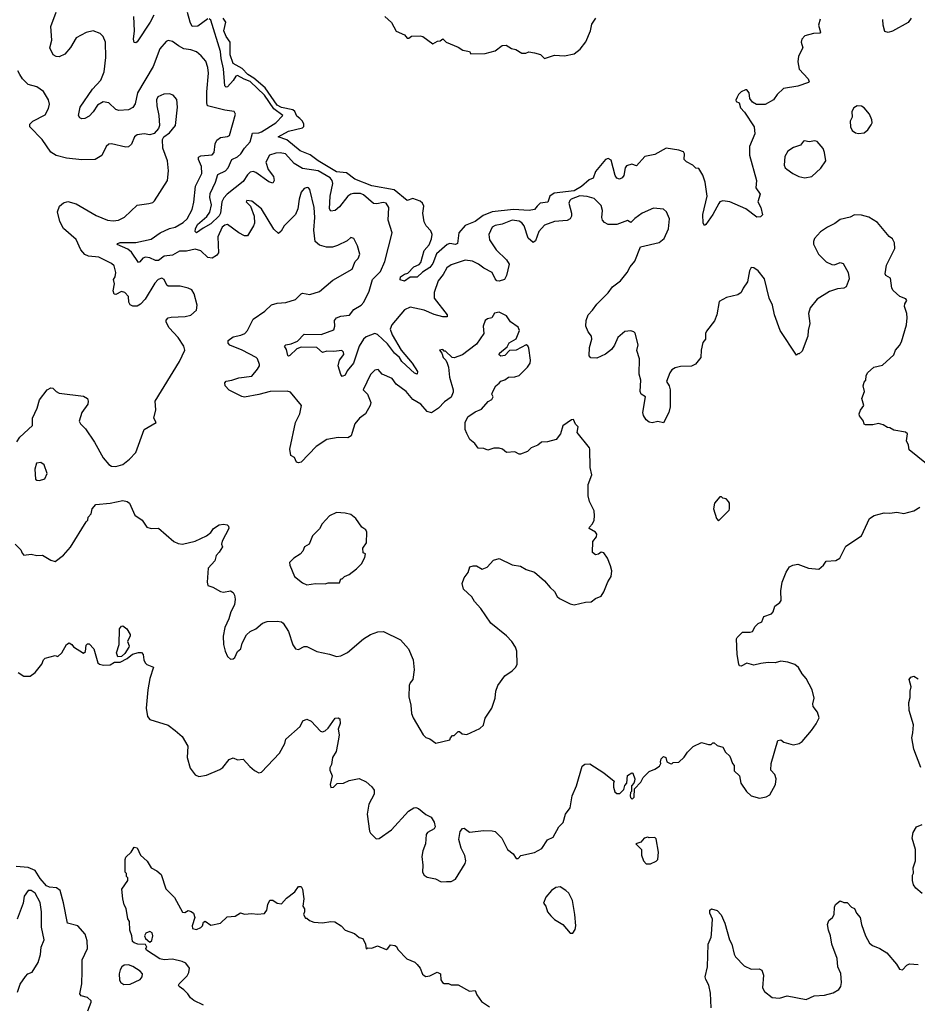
# Model space of a CAD drawing. Extents: x 2293139 to 2515392, y 824115 to 1006937.
# Tile 16 of 256: x 2309325 to 2315670, y 910230 to 917193. Entities that reach past the tile are written whole.
import ezdxf

# ---------------------------------------------------------------- set-up
doc = ezdxf.new("R2010")
doc.units = 0

msp = doc.modelspace()

# ---------------------------------------------------------------- linework, layer by layer
at = {"layer": '0CON10XD'}
for points in [[(2311675.9, 914274.1), (2311669.2, 914250.8), (2311645, 914236.2), (2311575, 914237.5), (2311495, 914224.3), (2311420, 914175), (2311315, 914064), (2311295, 914060), (2311282.5, 914065), (2311266.4, 914096.4), (2311241.7, 914111.7), (2311234.2, 914155), (2311275.7, 914345), (2311304.2, 914405), (2311316.2, 914465), (2311238.7, 914558.7), (2311215, 914567.1), (2311095, 914563.5), (2311015, 914541.5), (2310914.4, 914524.4), (2310895, 914528.6), (2310805, 914573.5), (2310777.1, 914605), (2310774, 914625), (2310785, 914637.1), (2310825, 914643.1), (2310875, 914661.5), (2310965, 914672.5), (2311005, 914722.9), (2311019.2, 914745), (2311019.2, 914755), (2311006, 914795), (2310996.2, 914805), (2310896.6, 914856.6), (2310811.3, 914891.3), (2310797.5, 914905), (2310798, 914925), (2310835, 914950), (2310888.3, 914961.7), (2310915.7, 914975), (2310935, 914996), (2310975.4, 915074.6), (2311057.3, 915132.7), (2311104.3, 915175.7), (2311145, 915188), (2311205.6, 915194.4), (2311275, 915214.4), (2311314.3, 915255), (2311325, 915259.1), (2311375, 915248.8), (2311445, 915270), (2311538.3, 915351.7), (2311675, 915430), (2311695.6, 915484.4), (2311717.5, 915505), (2311729.2, 915535), (2311713.8, 915595), (2311687.5, 915645), (2311665, 915652.5), (2311640.7, 915629.3), (2311572.6, 915597.4), (2311535, 915585.6), (2311494.5, 915584.5), (2311445, 915598.1), (2311413.6, 915623.6), (2311404.7, 915705.3), (2311410.4, 915795), (2311407.1, 915865), (2311375, 915992.5), (2311366.7, 916005), (2311357.3, 916007.3), (2311335, 915999.2), (2311315, 915973.3), (2311301.1, 915925), (2311291.1, 915855), (2311274.4, 915815), (2311194.7, 915735.3), (2311172.4, 915697.6), (2311155, 915681.2), (2311122.5, 915712.5), (2311035, 915855.6), (2310965, 915909.2), (2310930, 915915), (2310926.7, 915905), (2310955.5, 915875.5), (2310981.2, 915805), (2310984.2, 915755), (2310978.1, 915735), (2310935.8, 915664.2), (2310915, 915663.6), (2310875, 915686.1), (2310795, 915744.6), (2310775, 915740.8), (2310756.4, 915725), (2310725, 915657.5), (2310729.4, 915545), (2310715.2, 915524.8), (2310685, 915506), (2310655, 915510.8), (2310605, 915557.9), (2310565, 915569.4), (2310505, 915556.4), (2310455, 915556.7), (2310405, 915528.4), (2310345, 915522), (2310305, 915490.6), (2310285, 915491.1), (2310245, 915509.4), (2310215, 915513.8), (2310194.3, 915505.7), (2310175, 915480), (2310165, 915476), (2310115, 915550.3), (2310089.3, 915569.3), (2310015, 915604.4), (2310019.1, 915610.9), (2310035, 915617.1), (2310145, 915618.2), (2310255, 915642.2), (2310318.6, 915685), (2310385, 915715.9), (2310425, 915726.2), (2310480.9, 915759.1), (2310508.2, 915785), (2310545, 915851.2), (2310556.6, 915903.4), (2310568.5, 916015), (2310611.8, 916105), (2310610.3, 916155), (2310589.6, 916205), (2310590, 916220), (2310605, 916229.6), (2310685, 916238.1), (2310698.5, 916255), (2310706.6, 916315), (2310718.8, 916341.2), (2310745, 916359.1), (2310795, 916367.5), (2310807.5, 916375), (2310851.2, 916525), (2310840, 916545), (2310775, 916554.2), (2310653.5, 916585), (2310647.1, 916605), (2310648, 916682), (2310658.9, 916815), (2310654.6, 916855), (2310640.5, 916900.5), (2310608.5, 916938.5), (2310575.3, 916965.3), (2310535, 916979.6), (2310485, 916987.5), (2310448.3, 917008.3), (2310405, 917039.4), (2310375, 917047.1), (2310360.3, 917039.7), (2310315, 916988), (2310267.6, 916862.4), (2310158.2, 916675), (2310142.2, 916597.8), (2310125, 916572.9), (2310095, 916556.7), (2310025, 916550), (2310005, 916559.2), (2309955, 916605.6), (2309915, 916613.3), (2309875, 916588.1), (2309845, 916541.9), (2309815, 916511.9), (2309785, 916494.3), (2309763.1, 916493.1), (2309749.2, 916499.2), (2309740.8, 916515), (2309753.3, 916575), (2309839, 916701), (2309897.5, 916765), (2309921.1, 916825), (2309933.4, 916925), (2309931.5, 917035), (2309915, 917074), (2309893.8, 917095), (2309845, 917114.5), (2309795, 917103.8), (2309723.1, 917065), (2309683, 916997), (2309645, 916950), (2309605, 916931.5), (2309583.7, 916933.7), (2309561.2, 916945), (2309537.5, 916995), (2309551.7, 917048.3), (2309545.5, 917145), (2309582.6, 917247.4)], [(2310272.5, 917225), (2310247.6, 917175), (2310155, 917036.7), (2310145, 917030), (2310135, 917032.5), (2310130, 917055), (2310137.3, 917115), (2310130.9, 917215)], [(2310655, 917199.2), (2310585, 917147.5), (2310545, 917145.8), (2310528.8, 917175), (2310512.2, 917245)], [(2311906.4, 917216.4), (2311953, 917173), (2311985, 917112.5), (2312046.2, 917086.2), (2312065, 917063.3), (2312075, 917063.3), (2312095, 917077.5), (2312155, 917080), (2312175, 917073.3), (2312245, 917022.5), (2312278.3, 917041.7), (2312297, 917043), (2312315, 917057.5), (2312340, 917035), (2312425, 917000), (2312458.3, 916978.3), (2312505, 916967.5), (2312515, 916952.5), (2312615, 916953.3), (2312685, 916973.3), (2312735, 917011.2), (2312763.9, 917013.9), (2312800.3, 916990.3), (2312831.7, 916981.7), (2312875, 916956.7), (2312903, 916957), (2312924, 916966), (2312965, 916960), (2313006.6, 916946.6), (2313035, 916920), (2313106.4, 916943.6), (2313175, 916938), (2313245, 916952), (2313286.2, 916985), (2313327.5, 917037.5), (2313358.8, 917115), (2313368.3, 917161.7), (2313396.7, 917205)], [(2315599.2, 915085), (2315596.1, 915116.1), (2315580, 915165), (2315582.5, 915185), (2315597, 915207), (2315588.3, 915218.3), (2315545.9, 915235.9), (2315498.3, 915278.3), (2315490, 915295), (2315480, 915365), (2315447.5, 915385), (2315443.3, 915395), (2315452.3, 915457.7), (2315511.2, 915575), (2315510, 915615), (2315494.3, 915644.3), (2315470.3, 915660.3), (2315389.5, 915759.5), (2315326.4, 915796.4), (2315275, 915810), (2315227, 915813), (2315195, 915796.7), (2315125, 915781.2), (2315087.6, 915752.4), (2315035, 915726.7), (2314985, 915692), (2314943.1, 915645), (2314935.7, 915625), (2314937.1, 915605), (2314970.8, 915535), (2315025, 915481.2), (2315065, 915462), (2315085, 915459.2), (2315125, 915476), (2315145, 915470), (2315181.2, 915405), (2315188.3, 915361.7), (2315166.7, 915305), (2315150, 915295), (2315105, 915290), (2315048.7, 915271.3), (2314962.1, 915217.9), (2314912.5, 915155), (2314902, 915115), (2314910, 915045), (2314898, 914995), (2314895.8, 914955), (2314855, 914850), (2314835, 914830), (2314825, 914830), (2314815, 914820), (2314700, 914995), (2314661.4, 915105), (2314646.9, 915175), (2314622.5, 915225), (2314590.7, 915360.7), (2314545, 915416.7), (2314515, 915437.5), (2314495, 915440), (2314483, 915417), (2314469.5, 915340.5), (2314438.8, 915295), (2314425.9, 915264.1), (2314402.3, 915247.7), (2314321.2, 915228.8), (2314269.3, 915200.7), (2314253.9, 915106.1), (2314235.8, 915064.2), (2314180.5, 914989.5), (2314173.8, 914975), (2314172.5, 914935), (2314155, 914910), (2314141.2, 914855), (2314140, 914805), (2314101.7, 914758.3), (2314075, 914742.5), (2313995, 914740.6), (2313958.9, 914731.1), (2313935, 914716), (2313920, 914695), (2313897.5, 914635), (2313915.8, 914605), (2313924.2, 914575), (2313924.1, 914455.9), (2313913.9, 914416.1), (2313875, 914342.5), (2313835, 914352.5), (2313795, 914343.3), (2313775, 914347.5), (2313753.6, 914363.6), (2313734.1, 914394.1), (2313728.8, 914415), (2313747.5, 914525), (2313717.5, 914545), (2313710, 914565), (2313715.9, 914644.1), (2313704.2, 914685.8), (2313705.9, 914794.1), (2313686.4, 914853.6), (2313696.7, 914895), (2313676.1, 914976.1), (2313666.1, 914986.1), (2313645, 914992.5), (2313601.7, 914988.3), (2313553.3, 914945), (2313529.3, 914890.7), (2313508, 914862), (2313465, 914827.1), (2313405, 914800.6), (2313362.9, 914802.9), (2313350, 914815), (2313351.9, 914875), (2313368.8, 914935), (2313366.7, 914955), (2313343.8, 914985), (2313326.2, 915025), (2313328.8, 915065), (2313343, 915107), (2313375, 915138.8), (2313405, 915181.2), (2313485, 915261.2), (2313516.4, 915303.6), (2313572.6, 915347.4), (2313618.8, 915405), (2313640, 915445), (2313673.3, 915485), (2313714, 915586), (2313845, 915616.7), (2313880, 915645), (2313911.2, 915715), (2313918, 915785), (2313898, 915835), (2313875, 915853.8), (2313805, 915860), (2313725, 915824.3), (2313672.1, 915787.9), (2313645, 915760), (2313622.5, 915772.5), (2313545, 915744.4), (2313485, 915745.5), (2313458.8, 915758.8), (2313445.5, 915775), (2313440.9, 915795), (2313444.4, 915845), (2313435, 915878.8), (2313385, 915928.8), (2313336.1, 915943.9), (2313285, 915947.9), (2313224.2, 915925), (2313212.9, 915915), (2313206.9, 915895), (2313225.4, 915825), (2313225.3, 915804.7), (2313215.9, 915784.1), (2313195, 915772.5), (2313105, 915765.5), (2313035, 915739.4), (2312995.5, 915695), (2312970.4, 915629.6), (2312955, 915617.1), (2312919.1, 915649.2), (2312890, 915735), (2312875, 915756.5), (2312855, 915768.7), (2312805, 915775.3), (2312735, 915748), (2312685, 915737.3), (2312665.7, 915725), (2312640.6, 915675), (2312645, 915636.2), (2312692.2, 915565), (2312765.7, 915495), (2312784.2, 915465), (2312766.7, 915385), (2312751.2, 915355), (2312715, 915343.8), (2312696.9, 915346.9), (2312685, 915360), (2312665, 915405.6), (2312605.3, 915435.3), (2312568.1, 915465), (2312525, 915486.4), (2312475, 915491.8), (2312375, 915459.6), (2312345, 915438.1), (2312318.8, 915391.2), (2312283.4, 915346.6), (2312253.6, 915265), (2312255.5, 915225), (2312346.9, 915105), (2312347.8, 915092.2), (2312315, 915091.9), (2312255, 915108.9), (2312185, 915140), (2312085, 915159.6), (2312045, 915142.5), (2311954.6, 915035), (2311944.7, 915005), (2311957.4, 914965), (2312020.8, 914855), (2312099, 914765), (2312136.9, 914705), (2312135, 914686), (2312115, 914692.6), (2312025.4, 914775.4), (2312009.2, 914805), (2311975, 914836), (2311925, 914901.7), (2311855, 914967.6), (2311835, 914973.6), (2311775, 914950.2), (2311755, 914934), (2311724.3, 914885), (2311685, 914763.6), (2311639.9, 914710.1), (2311625, 914680), (2311605, 914668.8), (2311595, 914683.3), (2311576, 914746), (2311584.7, 914785.3), (2311615.5, 914825), (2311613, 914843), (2311602.9, 914852.9), (2311545, 914845.7), (2311495, 914848.8), (2311465, 914840), (2311425, 914875.3), (2311315, 914877.8), (2311285, 914865.3), (2311235, 914817.3), (2311225, 914812.9), (2311219.2, 914819.2), (2311211.7, 914861.7), (2311197.5, 914885), (2311206.5, 914893.5), (2311245, 914900.7), (2311289, 914921), (2311335, 914968.6), (2311455, 914966.2), (2311545, 915000), (2311552.1, 915025), (2311549.1, 915065), (2311564.3, 915085.7), (2311595, 915097.5), (2311655.3, 915104.7), (2311686.9, 915143.1), (2311738.6, 915175), (2311757.8, 915195), (2311796.1, 915273.9), (2311819.4, 915355), (2311875, 915413.3), (2311905.6, 915484.4), (2311956.9, 915685), (2311929.1, 915775), (2311935.4, 915865), (2311915, 915895.5), (2311895, 915900), (2311849.6, 915890.4), (2311825, 915892.9), (2311754.3, 915955), (2311735, 915963.2), (2311685, 915965.3), (2311665, 915960), (2311645, 915945.4), (2311585, 915870), (2311555.6, 915845), (2311525, 915838.6), (2311514.6, 915855.4), (2311520.5, 915945), (2311538.2, 916035), (2311534.7, 916055), (2311520, 916075), (2311435, 916124.5), (2311325, 916141.8), (2311265, 916176.7), (2311205, 916245.5), (2311165, 916252.9), (2311135, 916250), (2311090.9, 916235), (2311064.7, 916185), (2311081.3, 916135), (2311118.8, 916085), (2311123.1, 916056.9), (2311115, 916036.7), (2311085, 916046.7), (2310993.2, 916113.2), (2310975, 916119.2), (2310955, 916115.2), (2310935, 916096.6), (2310905, 916048.5), (2310791, 915959), (2310767, 915933), (2310753, 915905), (2310745.1, 915825), (2310735, 915805.3), (2310675, 915750), (2310620.9, 915719.1), (2310575, 915686.7), (2310566.2, 915696.2), (2310567.1, 915715), (2310582.9, 915745), (2310648.2, 915801.8), (2310668.8, 915831.2), (2310680, 915885), (2310668.4, 915935), (2310671.1, 915965), (2310709.3, 916045), (2310725, 916098.6), (2310780, 916125), (2310797.5, 916145), (2310824.5, 916205), (2310865, 916223.8), (2310888.2, 916245), (2310914.4, 916285.6), (2310955, 916328.5), (2310970.1, 916389.9), (2311015, 916392.2), (2311035, 916400), (2311135.7, 916465), (2311185.6, 916515), (2311122.1, 916562.1), (2311055, 916659.6), (2310955, 916757.1), (2310911.8, 916771.8), (2310865, 916798.1), (2310852.5, 916795), (2310833.3, 916763.3), (2310795, 916719.1), (2310785, 916715.6), (2310775, 916726), (2310766.1, 916845), (2310748.2, 916918.2), (2310745, 916969.2), (2310675, 917190), (2310665, 917199.2)], [(2314169.5, 916045), (2314155, 916092.9), (2314125, 916140), (2314105, 916143.8), (2314083.8, 916165), (2314037.9, 916187.9), (2314021.2, 916205), (2314023.3, 916245), (2314017.7, 916257.7), (2313985, 916271.2), (2313894.2, 916285.8), (2313815, 916240.8), (2313745, 916225.6), (2313685, 916158.9), (2313651.7, 916171.7), (2313615, 916158.8), (2313605.5, 916145), (2313595, 916092.5), (2313584.6, 916075.4), (2313565, 916065.6), (2313545, 916072.9), (2313535, 916090.8), (2313505, 916200.6), (2313485, 916211.1), (2313465.7, 916205), (2313395, 916120.2), (2313377.6, 916072.4), (2313349.7, 916060.3), (2313296.9, 916013.1), (2313245, 915982.5), (2313103.7, 915966.3), (2313073.5, 915945), (2313057.8, 915902.2), (2313005, 915896.8), (2312981.8, 915875), (2312965, 915851.1), (2312925.7, 915844.3), (2312815, 915851.1), (2312665, 915834.8), (2312602.3, 915807.7), (2312544.4, 915765), (2312475, 915737.3), (2312428.8, 915685), (2312419.7, 915610.3), (2312405.5, 915604.5), (2312365, 915609.4), (2312347.4, 915602.6), (2312272.3, 915537.7), (2312245, 915468.6), (2312225, 915441.8), (2312172, 915408), (2312135, 915372.9), (2312085, 915373.3), (2312045, 915343.8), (2312013.6, 915353.6), (2312017.5, 915375), (2312045, 915394.4), (2312068.7, 915401.3), (2312111.8, 915445), (2312148.1, 915461.9), (2312160.6, 915475), (2312185, 915561.2), (2312219.3, 915600.7), (2312236.8, 915643.2), (2312240.4, 915675), (2312230.7, 915700.7), (2312198.9, 915735), (2312185, 915764.3), (2312175.3, 915824.7), (2312181.2, 915875), (2312172.9, 915895), (2312155, 915910.8), (2312105, 915928.7), (2312065, 915915.6), (2311971.2, 915991.2), (2311815, 916018.9), (2311693.8, 916065), (2311635, 916111.4), (2311565, 916117.7), (2311435, 916195.3), (2311377.8, 916237.8), (2311307.1, 916265), (2311213.5, 916343.5), (2311152.5, 916365), (2311225, 916405.7), (2311325, 916428), (2311332.3, 916437.7), (2311333.5, 916455), (2311324.4, 916475), (2311304.3, 916495), (2311285, 916511.6), (2311269.4, 916545), (2311256.5, 916556.5), (2311175, 916572.4), (2311145, 916589.8), (2311061.2, 916711.2), (2310979.3, 916779.3), (2310938.6, 916805), (2310897.8, 916847.8), (2310833.1, 916883.1), (2310813.2, 916945), (2310811.6, 917035), (2310784.7, 917075), (2310769.1, 917115), (2310781.4, 917175), (2310764.1, 917204.1)], [(2314982.2, 917197.8), (2314971.1, 917155), (2314986.2, 917105), (2314981.2, 917098.8), (2314935.8, 917095.8), (2314875, 917078.9), (2314853.9, 917055), (2314850, 917035), (2314860.8, 916995), (2314830.8, 916935), (2314824.4, 916895), (2314835, 916842.5), (2314898, 916775), (2314906, 916755), (2314901.7, 916748.3), (2314825, 916723.8), (2314724.1, 916705.9), (2314680, 916665), (2314654.3, 916625.7), (2314595, 916594), (2314533.6, 916593.6), (2314505, 916610), (2314486.2, 916635), (2314482.5, 916675), (2314465, 916696.7), (2314455, 916698), (2314425, 916682.5), (2314405, 916663.8), (2314396.2, 916645), (2314387.5, 916625), (2314390, 916615), (2314410, 916605), (2314419.3, 916569.3), (2314448.3, 916538.3), (2314518, 916435), (2314522.2, 916385), (2314483.8, 916296.2), (2314483.6, 916235), (2314534.2, 916055), (2314528.8, 916005), (2314558.3, 915958.3), (2314543.8, 915905), (2314563.8, 915865), (2314575.9, 915814.1), (2314561.7, 915798.3), (2314535, 915796.2), (2314456.8, 915856.8), (2314345, 915904.4), (2314295, 915911.9), (2314275, 915904.3), (2314266, 915894), (2314225, 915816.7), (2314175, 915744), (2314165, 915738.8), (2314156, 915755), (2314154.6, 915814.6), (2314185.2, 915945), (2314169.5, 916045)], [(2315626.2, 917205), (2315605, 917172.5), (2315495, 917111.8), (2315465, 917102.2), (2315439.4, 917109.4), (2315427.9, 917155), (2315425.4, 917195)], [(2309305, 914207.5), (2309325, 914240), (2309415, 914322.5), (2309416.2, 914375), (2309447.5, 914445), (2309464.5, 914505.5), (2309520, 914575), (2309545, 914590), (2309558.3, 914588.3), (2309582.7, 914562.7), (2309605, 914552), (2309775, 914531.2), (2309803.3, 914515), (2309808.8, 914495), (2309805.8, 914475), (2309764.3, 914415), (2309746, 914355), (2309754.2, 914335), (2309789.1, 914299.1), (2309852.9, 914205), (2309914.2, 914095), (2309955, 914048), (2309975, 914035.8), (2310005, 914034.2), (2310055, 914048), (2310101.2, 914085), (2310145, 914133.3), (2310204, 914296), (2310290, 914345), (2310272.5, 914375), (2310286.7, 914433.3), (2310282, 914495), (2310455.6, 914775), (2310492, 914855), (2310485.8, 914885), (2310444.3, 914945), (2310382.5, 915015), (2310361.2, 915055), (2310360.5, 915069.5), (2310375, 915083.8), (2310395, 915088.6), (2310495, 915094.3), (2310535, 915104.3), (2310575, 915140), (2310580, 915175), (2310559.1, 915255), (2310541.7, 915281.7), (2310515, 915295.5), (2310458.3, 915308.3), (2310375, 915309.6), (2310365, 915315.8), (2310347.1, 915357.1), (2310330, 915365), (2310303.8, 915355), (2310279.1, 915330.9), (2310212.2, 915217.8), (2310178.8, 915181.2), (2310155, 915168.5), (2310125, 915168.5), (2310105, 915177.5), (2310095.5, 915195.5), (2310093.8, 915235), (2310068.9, 915265), (2310045, 915270.4), (2310005, 915250.8), (2309992.1, 915252.1), (2309985.6, 915275), (2309994.6, 915325), (2309987.5, 915355), (2310000, 915375), (2310003.3, 915405), (2309992.1, 915452.1), (2309975, 915469.2), (2309885, 915514.5), (2309811.1, 915521.1), (2309785, 915532.2), (2309757.5, 915565), (2309725, 915639.2), (2309635, 915715.8), (2309607.8, 915765), (2309592.9, 915835), (2309606, 915875), (2309635, 915899.2), (2309665, 915908.1), (2309725, 915891.4), (2309865, 915808.1), (2309945, 915775.8), (2309985, 915770), (2310024.5, 915775.5), (2310065, 915795.8), (2310155, 915881.1), (2310237.6, 915892.4), (2310265, 915901.4), (2310277.6, 915912.4), (2310370.8, 916055), (2310377.1, 916125), (2310368.6, 916195), (2310337.1, 916285), (2310334, 916346), (2310344.1, 916365.9), (2310385, 916393.8), (2310426, 916445), (2310440, 916575), (2310435, 916630), (2310410.3, 916660.3), (2310385, 916668), (2310344.4, 916665.6), (2310302.4, 916647.6), (2310292.5, 916627.5), (2310293.2, 916585), (2310307.8, 916515), (2310312.5, 916445), (2310305.7, 916424.3), (2310275, 916388.8), (2310245, 916380), (2310205, 916385.7), (2310155, 916380), (2310136, 916365), (2310115, 916313.8), (2310095, 916293.1), (2310075, 916292.2), (2309975, 916315.8), (2309955, 916314.2), (2309935, 916296.2), (2309905, 916234), (2309857.5, 916205), (2309765, 916202.2), (2309654.7, 916214.7), (2309582.4, 916232.4), (2309546.1, 916256.1), (2309484.4, 916345), (2309397.5, 916435), (2309397.5, 916455), (2309417.5, 916475), (2309505, 916521.2), (2309529.2, 916565), (2309535.9, 916595.9), (2309527.7, 916627.7), (2309493.8, 916685), (2309445, 916718), (2309385, 916735.8), (2309344.2, 916775), (2309326.1, 916806.1), (2309312, 916832)], [(2315255, 916388.8), (2315295, 916393.8), (2315320, 916415), (2315345, 916450), (2315350.8, 916465), (2315349.2, 916485), (2315331.2, 916525), (2315295, 916570), (2315275, 916581.2), (2315245, 916583.3), (2315220.5, 916569.5), (2315206.7, 916545), (2315210, 916505), (2315196.2, 916475), (2315196.7, 916436.7), (2315210.7, 916410.7), (2315234.1, 916394.1), (2315255, 916388.8)], [(2314875, 916075.7), (2314925, 916084.3), (2314987, 916143), (2315023.3, 916195), (2315013.8, 916255), (2315005, 916282.5), (2314962.7, 916332.7), (2314945, 916336), (2314905, 916328.6), (2314873.4, 916336.6), (2314865, 916333.8), (2314844.4, 916305.6), (2314795, 916289.2), (2314755, 916263.8), (2314732.9, 916225), (2314728.8, 916165), (2314735.9, 916145.9), (2314747, 916137), (2314791.2, 916105), (2314833.3, 916085), (2314875, 916075.7)], [(2309293.6, 913483.6), (2309333.3, 913445), (2309341.7, 913421.7), (2309355, 913407.5), (2309405, 913413.3), (2309445, 913403.8), (2309485, 913406.2), (2309545, 913370), (2309575, 913362.5), (2309635, 913406.7), (2309685, 913462.5), (2309795, 913642.5), (2309807.5, 913655), (2309810, 913675), (2309830.7, 913699.3), (2309837.5, 913735), (2309862.5, 913765), (2309965, 913773.5), (2310055, 913793.1), (2310085, 913787.1), (2310100, 913775), (2310139.5, 913689.5), (2310191.2, 913655), (2310224.2, 913604.2), (2310255, 913593.8), (2310305, 913596.7), (2310415, 913502), (2310445, 913488), (2310475, 913484), (2310565, 913504.3), (2310645, 913542), (2310675, 913566.7), (2310695, 913596), (2310735, 913621.2), (2310765, 913626.7), (2310791.7, 913621.7), (2310801.7, 913611.7), (2310802.5, 913595), (2310756.7, 913505), (2310752.5, 913485), (2310757.5, 913465), (2310735, 913427.5), (2310713.3, 913405), (2310703.6, 913366.4), (2310656.1, 913313.9), (2310650, 913215), (2310655, 913192.5), (2310691.2, 913181.2), (2310745, 913150), (2310765, 913143.8), (2310815, 913153.3), (2310835, 913142.5), (2310843.8, 913123.8), (2310848.8, 913095), (2310844, 913055), (2310817.1, 913005), (2310804.3, 912955), (2310774.4, 912895), (2310764.2, 912834.2), (2310765.8, 912775), (2310777.7, 912727.7), (2310795, 912690), (2310815, 912670), (2310835, 912672.5), (2310845, 912682.5), (2310864, 912725), (2310887.1, 912745), (2310897.1, 912785), (2310927.4, 912842.6), (2310954.5, 912865.5), (2310994.5, 912885.5), (2311041.2, 912925), (2311075, 912937.1), (2311145, 912939.4), (2311175, 912935.6), (2311186.6, 912926.6), (2311225, 912866.2), (2311255, 912772.5), (2311273.9, 912743.9), (2311295, 912740), (2311335, 912760), (2311355, 912761.4), (2311425, 912724.4), (2311515, 912707.1), (2311565, 912689.2), (2311595, 912694.2), (2311642, 912718), (2311755, 912814.3), (2311804.5, 912845.5), (2311855.7, 912864.3), (2311895.6, 912865.6), (2312017.6, 912807.6), (2312074.2, 912745), (2312107.1, 912665), (2312114.3, 912595), (2312103.2, 912526.8), (2312085, 912503.3), (2312079.2, 912485), (2312076.7, 912405), (2312090, 912345), (2312093.6, 912286.4), (2312106.2, 912255), (2312176.1, 912136.1), (2312195, 912117.5), (2312225, 912107.5), (2312267, 912077), (2312365, 912100), (2312370, 912115), (2312385, 912130), (2312395, 912130), (2312425, 912160), (2312435, 912160), (2312453, 912143), (2312485, 912137.5), (2312578.3, 912181.7), (2312602.5, 912205), (2312616.4, 912253.6), (2312663.3, 912325), (2312686.1, 912393.9), (2312690, 912445), (2312703.8, 912485), (2312755, 912552.5), (2312805, 912587.5), (2312832.5, 912615), (2312842.5, 912635), (2312838.3, 912728.3), (2312830, 912755), (2312803.8, 912795), (2312766.4, 912836.4), (2312655, 912926), (2312585, 913030), (2312539.5, 913079.5), (2312521.7, 913111.7), (2312462, 913165), (2312453.3, 913205), (2312466.7, 913245), (2312495.9, 913284.1), (2312507, 913323), (2312529.3, 913330.7), (2312555, 913330), (2312595, 913307.5), (2312628.8, 913321.2), (2312675, 913370), (2312715, 913382.5), (2312805, 913339.2), (2312865, 913328), (2312905.7, 913305.7), (2312965, 913285.8), (2313035.5, 913225.5), (2313075, 913176.7), (2313105, 913150), (2313124, 913115), (2313139.7, 913099.7), (2313215, 913061.2), (2313245, 913056), (2313325, 913073.8), (2313365, 913076.2), (2313395, 913098.8), (2313435, 913117.5), (2313455, 913147.5), (2313482.3, 913217.7), (2313506.2, 913255), (2313510, 913295), (2313500.7, 913330.7), (2313481.2, 913385), (2313455, 913422.5), (2313435, 913426.7), (2313416.9, 913413.1), (2313395, 913408.9), (2313374.4, 913425), (2313377.3, 913502.7), (2313401.2, 913535), (2313404, 913555), (2313395, 913568), (2313351.2, 913595), (2313352.5, 913605), (2313375, 913627.5), (2313386, 913655), (2313388.8, 913685), (2313385, 913720), (2313353.3, 913785), (2313343.8, 913825), (2313344.1, 913905.9), (2313370, 913975), (2313356.4, 914026.4), (2313356, 914155), (2313353.8, 914165), (2313266.7, 914275), (2313272.5, 914315), (2313253.9, 914333.9), (2313240, 914365), (2313225, 914362.5), (2313165, 914320), (2313146.7, 914265), (2313117.5, 914225), (2313055, 914208), (2313014.1, 914205.9), (2312987.5, 914185), (2312940, 914165), (2312915, 914140), (2312865, 914120), (2312855, 914120), (2312825, 914137.5), (2312765, 914132.5), (2312737.5, 914155), (2312713.6, 914163.6), (2312677, 914163), (2312635, 914150), (2312605, 914160), (2312565, 914162.5), (2312542.5, 914195), (2312507.5, 914225), (2312485, 914267.5), (2312473.3, 914295), (2312473.8, 914345), (2312492.5, 914385), (2312545, 914421.2), (2312590.5, 914439.5), (2312637, 914493), (2312663, 914507), (2312672.5, 914525), (2312663.3, 914545), (2312670, 914565), (2312690, 914605), (2312715, 914622.5), (2312725, 914637.5), (2312755, 914646.7), (2312780, 914665), (2312825, 914666.7), (2312855, 914676.7), (2312915, 914736.7), (2312933.8, 914765), (2312936.7, 914785), (2312925, 914870), (2312917.7, 914887.7), (2312905, 914893.3), (2312833.8, 914856.2), (2312786.4, 914853.6), (2312755, 914817.5), (2312725, 914813.3), (2312715, 914822.5), (2312716.7, 914835), (2312770.3, 914879.7), (2312785, 914908), (2312833.6, 914936.4), (2312857.1, 914995), (2312848.3, 915018.3), (2312795, 915056.7), (2312765, 915098), (2312715, 915123.8), (2312681.7, 915118.3), (2312662.5, 915085), (2312632.3, 915077.7), (2312615, 915066.2), (2312600.6, 915025), (2312605, 914973.3), (2312555, 914898), (2312495.8, 914854.2), (2312455, 914823.8), (2312395, 914801.2), (2312382.5, 914805), (2312335, 914850), (2312325, 914850), (2312315, 914860), (2312293, 914857), (2312310, 914835), (2312317.5, 914805), (2312337.5, 914785), (2312347.5, 914765), (2312356.1, 914736.1), (2312362, 914665), (2312388.8, 914575), (2312388, 914558), (2312375, 914524.3), (2312328.2, 914491.8), (2312284.4, 914445), (2312235, 914412.9), (2312205, 914422.5), (2312160, 914475), (2312105, 914506.2), (2312056.2, 914565), (2311985.8, 914615.8), (2311956.7, 914655), (2311886.4, 914686.4), (2311859.5, 914719.5), (2311834.2, 914715.8), (2311805.6, 914684.4), (2311752, 914575), (2311783.9, 914543.9), (2311806.4, 914486.4), (2311801.2, 914465), (2311770, 914405), (2311726.7, 914375), (2311693.3, 914335), (2311675.9, 914274.1)], [(2315735, 914053.3), (2315611.7, 914151.7), (2315608.8, 914185), (2315593.3, 914215), (2315600, 914265), (2315587, 914277), (2315505, 914290), (2315476.4, 914306.4), (2315458.3, 914308.3), (2315427.7, 914327.7), (2315395, 914336.7), (2315355, 914328.8), (2315305, 914328.8), (2315293.9, 914333.9), (2315290, 914355), (2315261.7, 914391.7), (2315260, 914405), (2315269.3, 914430.7), (2315292.5, 914465), (2315277.5, 914515), (2315296.4, 914563.6), (2315287.5, 914605), (2315295, 914630), (2315307, 914643), (2315307.5, 914675), (2315317.5, 914695), (2315362.5, 914735), (2315425, 914750), (2315505, 914822.5), (2315515, 914856.7), (2315545, 914888.8), (2315559.2, 914915), (2315594.3, 915035.7), (2315599.2, 915085)], [(2309465, 913933.8), (2309503, 913947), (2309520, 913985), (2309497.5, 914045), (2309475, 914062.5), (2309443.6, 914056.4), (2309431.2, 914015), (2309436.2, 913945), (2309445, 913936.2), (2309465, 913933.8)], [(2314265, 913650), (2314340, 913725), (2314342.5, 913735), (2314343, 913773), (2314336.1, 913786.1), (2314320, 913805), (2314295, 913810), (2314285, 913820), (2314275, 913820), (2314237.5, 913775), (2314230, 913735), (2314250, 913665), (2314265, 913650)], [(2309315, 912577.5), (2309355, 912550), (2309400, 912550), (2309435, 912577.5), (2309482.5, 912635), (2309492.5, 912665), (2309505, 912677.5), (2309575, 912697.5), (2309595, 912690), (2309622.5, 912715), (2309656.7, 912775), (2309675, 912786.7), (2309693.9, 912773.9), (2309705, 912757.5), (2309775, 912713.3), (2309790, 912725), (2309795, 912770), (2309805, 912780), (2309815, 912780), (2309850, 912745), (2309877.5, 912645), (2309890, 912635), (2309918.3, 912628.3), (2309965, 912630), (2309995, 912650), (2310035, 912650), (2310085, 912676), (2310122.8, 912707.2), (2310165, 912718.8), (2310185, 912717.5), (2310197.5, 912705), (2310202.5, 912665), (2310212.5, 912645), (2310223.9, 912633.9), (2310270, 912615), (2310243.9, 912533.9), (2310231.4, 912455), (2310218.9, 912325), (2310228, 912265), (2310245, 912243.3), (2310375, 912203.3), (2310425, 912167.5), (2310472.5, 912125), (2310512.5, 912055), (2310508.8, 911975), (2310529.3, 911899.3), (2310565, 911852.5), (2310590.7, 911840.7), (2310645, 911851.2), (2310739.3, 911890.7), (2310760, 911905), (2310805, 911961.2), (2310835, 911973.3), (2310865, 911960), (2310905, 911962.5), (2310950.7, 911910.7), (2310985, 911882.5), (2311015, 911867.5), (2311035, 911872.5), (2311162.5, 912005), (2311200, 912075), (2311206.7, 912105), (2311307.5, 912195), (2311327.5, 912235), (2311355, 912247.5), (2311385, 912233.3), (2311452.3, 912162.3), (2311465, 912156.7), (2311485, 912163.8), (2311505, 912183.8), (2311555, 912253.3), (2311575, 912256.7), (2311588.3, 912248.3), (2311590, 912215), (2311576, 912175), (2311582.5, 912135), (2311579.2, 912105), (2311561.3, 912018.7), (2311535.6, 911974.4), (2311528, 911925), (2311518.3, 911901.7), (2311518, 911885), (2311534, 911845), (2311518.8, 911785), (2311525, 911763.8), (2311542.5, 911765), (2311568.3, 911791.7), (2311615, 911793.3), (2311655, 911813.3), (2311725, 911826.7), (2311775, 911802.5), (2311815, 911767.5), (2311830, 911745), (2311830, 911715), (2311793.8, 911645), (2311780, 911575), (2311797.5, 911455), (2311805, 911440), (2311845, 911400), (2311865, 911402.5), (2311953.3, 911465), (2312073.3, 911595), (2312110.5, 911619.5), (2312125, 911621.2), (2312145, 911613.8), (2312195, 911571.2), (2312232.7, 911552.7), (2312255, 911517.5), (2312261.2, 911485), (2312255, 911471.2), (2312208.8, 911445), (2312198.6, 911431.4), (2312194.2, 911365), (2312174.2, 911315), (2312167.1, 911275), (2312174, 911215), (2312172, 911165), (2312184.3, 911144.3), (2312205, 911130), (2312265, 911116.2), (2312305, 911096.2), (2312340.8, 911099.2), (2312375, 911098.8), (2312405, 911114), (2312474, 911225), (2312478, 911245), (2312472.3, 911282.3), (2312446, 911335), (2312430, 911395), (2312438.3, 911451.7), (2312455, 911473.3), (2312466.1, 911476.1), (2312505, 911446.7), (2312605, 911458.8), (2312665, 911458), (2312685, 911451.2), (2312733.3, 911405), (2312773.3, 911325), (2312812.5, 911295), (2312835, 911260), (2312848.3, 911261.7), (2312868.3, 911281.7), (2312965, 911302.5), (2313015, 911332.5), (2313055, 911393.3), (2313095, 911412.5), (2313136.7, 911485), (2313166.7, 911515), (2313183.3, 911575), (2313215, 911620), (2313230, 911705), (2313261.2, 911775), (2313300, 911915), (2313320.7, 911929.3), (2313355, 911930), (2313455, 911866.7), (2313528.3, 911808.3), (2313522.5, 911795), (2313522.5, 911765), (2313533, 911733), (2313545, 911720), (2313568.3, 911721.7), (2313595, 911750), (2313603, 911777), (2313617, 911793), (2313621.7, 911848.3), (2313653, 911867), (2313660, 911865), (2313672.5, 911825), (2313671.7, 911808.3), (2313667, 911793), (2313650, 911775), (2313650, 911735), (2313643, 911727), (2313640, 911705), (2313641.7, 911691.7), (2313655, 911680), (2313667.5, 911695), (2313670, 911755), (2313715, 911800), (2313732.5, 911835), (2313775, 911877.5), (2313815, 911893.3), (2313847.5, 911915), (2313857, 911933), (2313853.8, 911945), (2313860, 911965), (2313875, 911982.5), (2313892.5, 911975), (2313900, 911945), (2313923, 911933), (2313935, 911930), (2313945, 911940), (2313985, 911942.5), (2314023, 911977), (2314045, 912012.5), (2314085, 912052.5), (2314145, 912082.5), (2314195, 912067.5), (2314211.7, 912068.3), (2314225, 912080), (2314235, 912080), (2314255, 912060), (2314295, 912047.5), (2314315, 912012.5), (2314345.8, 911985.8), (2314363.8, 911933.8), (2314375, 911920), (2314375, 911880), (2314412.5, 911845), (2314422.5, 911795), (2314463.8, 911735), (2314495, 911703.8), (2314555, 911688.8), (2314601.7, 911698.3), (2314627.7, 911712.3), (2314666.9, 911785), (2314672.9, 911825), (2314664, 911855), (2314633.8, 911885), (2314637, 911933), (2314684.3, 912095.7), (2314705, 912100), (2314727.5, 912085), (2314775, 912068.8), (2314795, 912066.2), (2314835.7, 912074.3), (2314855, 912088.8), (2314922.5, 912167.5), (2314955, 912212.5), (2314976.1, 912256.1), (2314965.7, 912295.7), (2314934, 912335), (2314932, 912355), (2314941.2, 912395), (2314926.7, 912455), (2314885, 912533.3), (2314856.8, 912566.8), (2314831.3, 912611.3), (2314805, 912634.2), (2314755, 912649.4), (2314705, 912655.7), (2314665, 912646), (2314615, 912648), (2314565, 912641.2), (2314515, 912627.5), (2314465, 912642.5), (2314425, 912621.2), (2314414.2, 912624.2), (2314408.8, 912635), (2314396.2, 912705), (2314392.5, 912815), (2314397.5, 912825), (2314435, 912862.5), (2314488.8, 912861.2), (2314505, 912867.5), (2314525, 912902.5), (2314545, 912922.5), (2314570, 912935), (2314585, 912972.5), (2314639.3, 912990.7), (2314650, 913005), (2314663.3, 913045), (2314698.3, 913071.7), (2314707.5, 913085), (2314705.9, 913154.1), (2314714, 913215), (2314743.3, 913285), (2314767, 913323), (2314790, 913335), (2314825, 913342.5), (2314900, 913315), (2314975, 913307.5), (2315007.5, 913335), (2315026.4, 913363.6), (2315095, 913368), (2315123.3, 913385), (2315165, 913470), (2315276.4, 913543.6), (2315332.5, 913665), (2315365, 913687.5), (2315435, 913706.7), (2315475, 913702.5), (2315525, 913710), (2315575, 913701.2), (2315645, 913718.8), (2315687.5, 913745)], [(2311355, 913197.5), (2311415, 913206.7), (2311485, 913202.5), (2311505, 913210), (2311585, 913210), (2311595, 913240), (2311605, 913240), (2311620, 913255), (2311655, 913270), (2311705, 913308.8), (2311740, 913345), (2311765, 913390), (2311770, 913415), (2311753, 913423), (2311751.2, 913455), (2311775.8, 913494.2), (2311778.8, 913568.8), (2311771.2, 913585), (2311743.8, 913605), (2311700, 913665), (2311665, 913693.3), (2311625, 913703.8), (2311565, 913708.8), (2311515.9, 913684.1), (2311462.7, 913627.3), (2311445, 913593.3), (2311395, 913543.3), (2311372, 913485), (2311339.2, 913465), (2311325.4, 913434.6), (2311306.7, 913413.3), (2311263.3, 913385), (2311232.5, 913355), (2311233.3, 913335), (2311267.5, 913255), (2311325, 913210), (2311355, 913197.5)], [(2310017.5, 912687.5), (2310010, 912715), (2310028.1, 912775), (2310031.2, 912885), (2310045, 912903.3), (2310055, 912906.7), (2310083.3, 912885), (2310106.7, 912845), (2310106.7, 912835), (2310087.8, 912795), (2310098, 912765), (2310095.8, 912755), (2310068.9, 912711.1), (2310045, 912690), (2310017.5, 912687.5)], [(2315695.8, 911905), (2315645.6, 912035), (2315632.5, 912115), (2315639.2, 912150.8), (2315643.6, 912206.4), (2315611.7, 912308.3), (2315610, 912365), (2315620.7, 912399.3), (2315618.8, 912445), (2315627.5, 912475), (2315612.3, 912527.7), (2315625, 912543.3), (2315645, 912550), (2315675, 912532.5)], [(2315705, 911012.5), (2315660.5, 911050.5), (2315643.9, 911073.9), (2315636.7, 911105), (2315637, 911143), (2315643, 911157), (2315640, 911195), (2315656.7, 911245), (2315656.2, 911325), (2315634.2, 911404.2), (2315640, 911445), (2315664.1, 911485.9), (2315705, 911502.5)], [(2313785, 911222.5), (2313825, 911242.5), (2313836.7, 911255), (2313840, 911305), (2313825, 911400), (2313815, 911410), (2313775, 911407.5), (2313765, 911412.5), (2313740, 911405), (2313715, 911377.5), (2313680, 911365), (2313720, 911325), (2313720, 911285), (2313733.9, 911243.9), (2313753, 911223), (2313785, 911222.5)], [(2310624.2, 910224.2), (2310555, 910255.8), (2310532, 910275), (2310514.2, 910304.2), (2310485, 910333.3), (2310452.5, 910355), (2310447.5, 910365), (2310453.3, 910375), (2310508.7, 910431.3), (2310521.1, 910455), (2310525.4, 910485.4), (2310500.2, 910520.2), (2310473.6, 910533.7), (2310405, 910549.4), (2310345, 910544.6), (2310315, 910551.4), (2310222.3, 910612.3), (2310217.5, 910625), (2310222.5, 910635), (2310215, 910652.5), (2310160, 910655), (2310133.9, 910663.9), (2310122.5, 910675), (2310117.5, 910715), (2310102.5, 910755), (2310100, 910815), (2310090, 910835), (2310077, 910907), (2310063, 910933), (2310053.3, 910975), (2310047.5, 911045), (2310090, 911105), (2310090, 911125), (2310080, 911135), (2310080, 911155), (2310070, 911165), (2310070, 911255), (2310075, 911270), (2310113, 911307), (2310135, 911342.5), (2310155, 911336.7), (2310178, 911285), (2310225, 911242), (2310254.4, 911194.4), (2310295, 911174.3), (2310325, 911148.6), (2310357.2, 911047.2), (2310420, 910985), (2310475, 910882.5), (2310491.7, 910878.3), (2310515, 910892.5), (2310537, 910887), (2310553.6, 910873.6), (2310563.8, 910845), (2310543.8, 910785), (2310547.5, 910765), (2310575, 910760), (2310605, 910773.3), (2310616.7, 910785), (2310625, 910810), (2310635, 910817.5), (2310675, 910790), (2310745, 910803.3), (2310791.7, 910848.3), (2310847, 910853), (2310885, 910877.5), (2310915, 910867.5), (2310965, 910873.3), (2311005, 910866.7), (2311055, 910873.3), (2311060.7, 910879.3), (2311072.5, 910895), (2311080, 910935), (2311093.9, 910966.1), (2311115, 910967.5), (2311146.1, 910946.1), (2311175, 910940), (2311210.3, 910979.7), (2311270, 911025), (2311295, 911062.5), (2311315, 911062.5), (2311323.8, 911043.8), (2311333.8, 910976.2), (2311327.5, 910925), (2311337.5, 910905), (2311337.5, 910885), (2311330, 910865), (2311345, 910840), (2311355, 910840), (2311373, 910823), (2311405, 910810), (2311465, 910806.7), (2311525, 910816.7), (2311553.6, 910813.6), (2311597.5, 910785), (2311625, 910753.3), (2311690.7, 910730.7), (2311725, 910702.5), (2311750, 910695), (2311770, 910655), (2311773, 910623), (2311785, 910630), (2311815, 910627.5), (2311855, 910642.5), (2311915, 910617.5), (2311927.5, 910625), (2311945, 910650), (2311977, 910647), (2311989.3, 910639.3), (2311997.5, 910617.5), (2312060.7, 910550.7), (2312118.3, 910528.3), (2312135, 910512.5), (2312156.1, 910486.1), (2312173, 910443), (2312183, 910433), (2312195, 910427.5), (2312225, 910431.2), (2312277, 910457), (2312300, 910445), (2312303, 910403), (2312313.6, 910383.6), (2312325, 910377.5), (2312355, 910377.5), (2312375, 910367.5), (2312425, 910366.7), (2312505, 910322.5), (2312545, 910327.5), (2312556.4, 910296.4), (2312590.5, 910250.5), (2312645, 910212.5)], [(2309807.5, 910185), (2309830, 910245), (2309830, 910255), (2309805, 910277.5), (2309760.5, 910290.5), (2309750, 910305), (2309764.2, 910375), (2309766.7, 910465), (2309765.4, 910545), (2309804.7, 910625.3), (2309801.3, 910678.7), (2309786.7, 910725), (2309736.4, 910785), (2309663.1, 910805), (2309635, 910948.6), (2309610.4, 911035), (2309585, 911053), (2309535, 911057.6), (2309515, 911068.4), (2309468.7, 911118.7), (2309435, 911175.9), (2309385, 911196.7), (2309298.8, 911205)], [(2309308.9, 910315), (2309327.8, 910372.2), (2309365, 910426.7), (2309383.3, 910445), (2309412, 910458), (2309456.2, 910525), (2309473, 910583), (2309476.2, 910635), (2309498, 910685), (2309480, 910775), (2309479.1, 910885), (2309470.7, 910950.7), (2309434, 911015), (2309405, 911034), (2309385, 911033.8), (2309357.5, 910995), (2309349.2, 910945), (2309307, 910833)], [(2313235, 910732.5), (2313251.7, 910758.3), (2313256, 910785), (2313250, 910865), (2313233.1, 910965), (2313207.5, 911015), (2313185, 911034), (2313145, 911061.2), (2313115, 911056.7), (2313084.1, 911035.9), (2313045, 910987.5), (2313027.5, 910945), (2313043.6, 910923.6), (2313056.2, 910885), (2313078.8, 910855), (2313105, 910828.8), (2313163.9, 910793.9), (2313215, 910733.3), (2313235, 910732.5)], [(2314212.5, 910205), (2314208.1, 910308.1), (2314195.7, 910365), (2314174.3, 910405), (2314170.8, 910425), (2314187.5, 910495), (2314192, 910655), (2314213.8, 910705), (2314216, 910725), (2314223, 910833), (2314202.9, 910875), (2314204.2, 910895), (2314215, 910906), (2314255, 910894), (2314282.7, 910862.7), (2314309.4, 910805), (2314342, 910685), (2314358, 910655), (2314374.3, 910584.3), (2314385, 910566.7), (2314445, 910501.2), (2314495, 910478.8), (2314551.7, 910481.7), (2314570.5, 910470.5), (2314583.8, 910435), (2314576.4, 910346.4), (2314590.5, 910320.5), (2314645, 910277.5), (2314695, 910272.5), (2314749.3, 910289.3), (2314885, 910264.4), (2314940.9, 910289.1), (2315015, 910293.5), (2315075, 910310.8), (2315114.4, 910335), (2315129.5, 910355), (2315133.6, 910383.6), (2315128.8, 910448.8), (2315107.5, 910495), (2315103.5, 910555), (2315065.6, 910655), (2315057.5, 910715), (2315041.9, 910755), (2315036.2, 910795), (2315045, 910822.5), (2315071.2, 910845), (2315082, 910865), (2315084.1, 910915.9), (2315091.2, 910935), (2315125, 910962.5), (2315150.7, 910950.7), (2315175, 910950), (2315205, 910917.5), (2315226.7, 910906.7), (2315240, 910875), (2315266.4, 910845), (2315274.5, 910795), (2315305, 910713.3), (2315332.1, 910662.1), (2315353.3, 910645), (2315405, 910624.2), (2315453.8, 910595), (2315522, 910515), (2315545, 910477.5), (2315566.1, 910473.9), (2315595, 910507.5), (2315615, 910516.7), (2315675, 910512.5)], [(2310245, 910670), (2310258, 910682), (2310266.2, 910715), (2310261.2, 910735), (2310245, 910746), (2310215.9, 910734.1), (2310206.2, 910715), (2310213.8, 910695), (2310245, 910670)], [(2310060.3, 910370.3), (2310105, 910371.4), (2310176, 910405), (2310190, 910425), (2310192.5, 910445), (2310177.5, 910465), (2310125, 910497.1), (2310095, 910508.5), (2310063.1, 910506.9), (2310045.8, 910495), (2310034.1, 910474.1), (2310028.6, 910445), (2310030.3, 910400.3), (2310038.8, 910385), (2310060.3, 910370.3)]]:
    msp.add_lwpolyline(points, dxfattribs=at)

doc.saveas('drawing.dxf')
